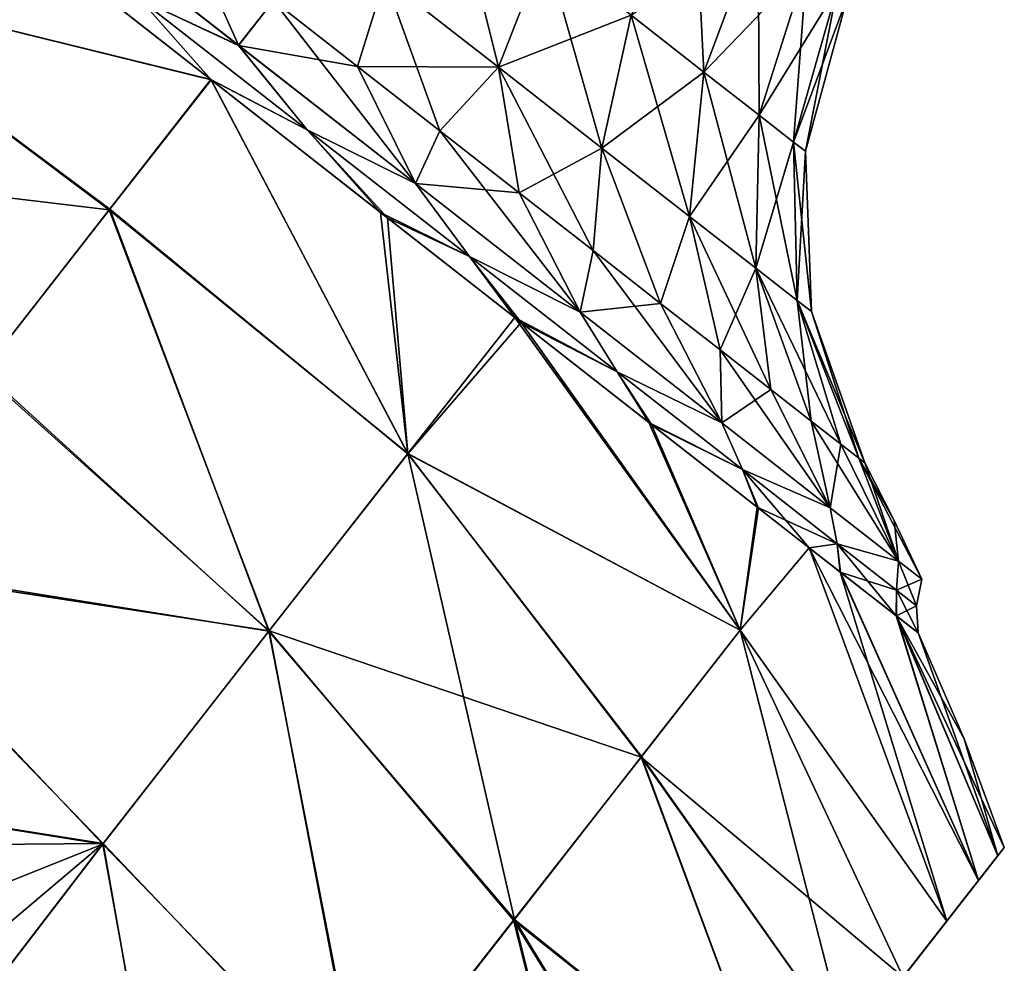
# Model space of a CAD drawing. Header units: millimetres. Extents: x -84 to 84, y -375 to 242.
# Tile 46 of 166: x -54.47 to -47.36, y 57.01 to 63.83. Entities that reach past the tile are written whole.
import ezdxf

# ---------------------------------------------------------------- set-up
doc = ezdxf.new("R2010")
doc.units = ezdxf.units.MM
doc.header["$LTSCALE"] = 81.481481
for name, color, linetype in [('155', 7, 'CONTINUOUS'), ('156', 7, 'CONTINUOUS'), ('160', 7, 'CONTINUOUS'), ('165', 7, 'CONTINUOUS'), ('166', 7, 'CONTINUOUS'), ('168', 7, 'CONTINUOUS'), ('170', 7, 'CONTINUOUS'), ('173', 7, 'CONTINUOUS'), ('174', 7, 'CONTINUOUS')]:
    doc.layers.add(name, color=color, linetype=linetype)

msp = doc.modelspace()

# ---------------------------------------------------------------- linework, layer by layer
at = {"layer": '155', "color": 7, "linetype": 'CONTINUOUS', "true_color": 0xa2afbf}
for points in [[(-47.4075, 57.789, 8.0802), (-47.361, 57.8486, 9.425), (-50.8836, 53.3399, 7.7425), (-47.4075, 57.789, 8.0802)], [(-47.361, 57.8486, 9.425), (-50.7471, 53.5146, 9.425), (-50.8836, 53.3399, 7.7425), (-47.361, 57.8486, 9.425)], [(-47.361, 57.8486, 9.425), (-47.4075, 57.789, 10.7698), (-50.7471, 53.5146, 9.425), (-47.361, 57.8486, 9.425)], [(-47.5463, 57.6114, 6.7546), (-47.4075, 57.789, 8.0802), (-50.8836, 53.3399, 7.7425), (-47.5463, 57.6114, 6.7546)], [(-47.4075, 57.789, 10.7698), (-47.5463, 57.6114, 12.0954), (-50.8836, 53.3399, 11.1075), (-47.4075, 57.789, 10.7698)], [(-50.7471, 53.5146, 9.425), (-47.4075, 57.789, 10.7698), (-50.8836, 53.3399, 11.1075), (-50.7471, 53.5146, 9.425)], [(-47.7755, 57.318, 5.462), (-47.5463, 57.6114, 6.7546), (-51.2831, 52.8285, 6.1754), (-47.7755, 57.318, 5.462)], [(-51.2831, 52.8285, 6.1754), (-47.5463, 57.6114, 6.7546), (-50.8836, 53.3399, 7.7425), (-51.2831, 52.8285, 6.1754)], [(-47.5463, 57.6114, 12.0954), (-47.7755, 57.318, 13.388), (-51.2831, 52.8285, 12.6746), (-47.5463, 57.6114, 12.0954)], [(-50.8836, 53.3399, 11.1075), (-47.5463, 57.6114, 12.0954), (-51.2831, 52.8285, 12.6746), (-50.8836, 53.3399, 11.1075)], [(-48.0925, 56.9123, 4.2189), (-47.7755, 57.318, 5.462), (-51.9194, 52.0141, 4.8285), (-48.0925, 56.9123, 4.2189)], [(-51.9194, 52.0141, 4.8285), (-47.7755, 57.318, 5.462), (-51.2831, 52.8285, 6.1754), (-51.9194, 52.0141, 4.8285)], [(-47.7755, 57.318, 13.388), (-48.0925, 56.9123, 14.6311), (-51.9194, 52.0141, 14.0215), (-47.7755, 57.318, 13.388)], [(-51.2831, 52.8285, 12.6746), (-47.7755, 57.318, 13.388), (-51.9194, 52.0141, 14.0215), (-51.2831, 52.8285, 12.6746)]]:
    msp.add_3dface(points, dxfattribs=at)
at = {"layer": '156', "color": 7, "linetype": 'CONTINUOUS', "true_color": 0xa2afbf}
for points in [[(-53.0891, 63.3941, 2.951), (-56.05, 64.1255, 1.3833), (-54.363, 64.393, 3.161), (-53.0891, 63.3941, 2.951)], [(-54.735, 61.2889, -0.7441), (-56.05, 64.1255, 1.3833), (-53.8209, 62.4589, 0.9987), (-54.735, 61.2889, -0.7441)], [(-53.8209, 62.4589, 0.9987), (-56.05, 64.1255, 1.3833), (-53.0891, 63.3941, 2.951), (-53.8209, 62.4589, 0.9987)], [(-53.8209, 62.4589, 0.9987), (-53.0891, 63.3941, 2.951), (-51.6694, 60.6932, 1.3754), (-53.8209, 62.4589, 0.9987)], [(-51.6694, 60.6932, 1.3754), (-53.0891, 63.3941, 2.951), (-51.8658, 62.436, 3.1379), (-51.6694, 60.6932, 1.3754)], [(-54.735, 61.2889, -0.7441), (-53.8209, 62.4589, 0.9987), (-52.6717, 59.4104, -0.569), (-54.735, 61.2889, -0.7441)], [(-52.6717, 59.4104, -0.569), (-53.8209, 62.4589, 0.9987), (-51.6694, 60.6932, 1.3754), (-52.6717, 59.4104, -0.569)], [(-50.8509, 61.6411, 3.6031), (-51.6694, 60.6932, 1.3754), (-51.8658, 62.436, 3.1379), (-50.8509, 61.6411, 3.6031)], [(-49.2674, 59.4189, 3.8122), (-51.6694, 60.6932, 1.3754), (-50.8509, 61.6411, 3.6031), (-49.2674, 59.4189, 3.8122)], [(-49.9288, 60.9195, 4.3373), (-49.2674, 59.4189, 3.8122), (-50.8509, 61.6411, 3.6031), (-49.9288, 60.9195, 4.3373)], [(-55.8079, 59.9157, -2.2293), (-54.735, 61.2889, -0.7441), (-52.6717, 59.4104, -0.569), (-55.8079, 59.9157, -2.2293)], [(-49.1459, 60.307, 5.31), (-49.2674, 59.4189, 3.8122), (-49.9288, 60.9195, 4.3373), (-49.1459, 60.307, 5.31)], [(-50.8995, 57.3299, 0.0208), (-52.6717, 59.4104, -0.569), (-51.6694, 60.6932, 1.3754), (-50.8995, 57.3299, 0.0208)], [(-49.2674, 59.4189, 3.8122), (-49.9812, 58.5053, 1.8004), (-51.6694, 60.6932, 1.3754), (-49.2674, 59.4189, 3.8122)], [(-49.9812, 58.5053, 1.8004), (-50.8995, 57.3299, 0.0208), (-51.6694, 60.6932, 1.3754), (-49.9812, 58.5053, 1.8004)], [(-48.7703, 60.0135, 5.9702), (-49.2674, 59.4189, 3.8122), (-49.1459, 60.307, 5.31), (-48.7703, 60.0135, 5.9702)], [(-48.7703, 60.0135, 5.9702), (-47.7755, 57.318, 5.462), (-49.2674, 59.4189, 3.8122), (-48.7703, 60.0135, 5.9702)], [(-48.5458, 59.8377, 6.4697), (-47.7755, 57.318, 5.462), (-48.7703, 60.0135, 5.9702), (-48.5458, 59.8377, 6.4697)], [(-57.0113, 58.3757, -3.4182), (-55.8079, 59.9157, -2.2293), (-53.8721, 57.8739, -2.1906), (-57.0113, 58.3757, -3.4182)], [(-53.8721, 57.8739, -2.1906), (-55.8079, 59.9157, -2.2293), (-52.6717, 59.4104, -0.569), (-53.8721, 57.8739, -2.1906)], [(-47.5463, 57.6114, 6.7546), (-47.7755, 57.318, 5.462), (-48.5458, 59.8377, 6.4697), (-47.5463, 57.6114, 6.7546)], [(-48.1407, 59.5213, 7.8314), (-47.5463, 57.6114, 6.7546), (-48.5458, 59.8377, 6.4697), (-48.1407, 59.5213, 7.8314)], [(-47.4075, 57.789, 8.0802), (-47.5463, 57.6114, 6.7546), (-48.1407, 59.5213, 7.8314), (-47.4075, 57.789, 8.0802)], [(-47.9839, 59.3988, 9.425), (-47.4075, 57.789, 8.0802), (-48.1407, 59.5213, 7.8314), (-47.9839, 59.3988, 9.425)], [(-51.9943, 55.9286, -1.4723), (-53.8721, 57.8739, -2.1906), (-52.6717, 59.4104, -0.569), (-51.9943, 55.9286, -1.4723)], [(-50.8995, 57.3299, 0.0208), (-51.9943, 55.9286, -1.4723), (-52.6717, 59.4104, -0.569), (-50.8995, 57.3299, 0.0208)], [(-49.2674, 59.4189, 3.8122), (-48.4935, 56.3991, 3.0403), (-49.9812, 58.5053, 1.8004), (-49.2674, 59.4189, 3.8122)], [(-47.7755, 57.318, 5.462), (-48.0925, 56.9123, 4.2189), (-49.2674, 59.4189, 3.8122), (-47.7755, 57.318, 5.462)], [(-48.0925, 56.9123, 4.2189), (-48.4935, 56.3991, 3.0403), (-49.2674, 59.4189, 3.8122), (-48.0925, 56.9123, 4.2189)], [(-47.6499, 58.6328, 9.425), (-47.4075, 57.789, 8.0802), (-47.9839, 59.3988, 9.425), (-47.6499, 58.6328, 9.425)], [(-47.361, 57.8486, 9.425), (-47.4075, 57.789, 8.0802), (-47.6499, 58.6328, 9.425), (-47.361, 57.8486, 9.425)], [(-49.9812, 58.5053, 1.8004), (-48.973, 55.7853, 1.9428), (-50.8995, 57.3299, 0.0208), (-49.9812, 58.5053, 1.8004)], [(-48.4935, 56.3991, 3.0403), (-48.973, 55.7853, 1.9428), (-49.9812, 58.5053, 1.8004), (-48.4935, 56.3991, 3.0403)], [(-55.7791, 57.1125, -3.4159), (-57.0113, 58.3757, -3.4182), (-53.8721, 57.8739, -2.1906), (-55.7791, 57.1125, -3.4159)], [(-55.192, 56.1522, -3.4148), (-55.7791, 57.1125, -3.4159), (-53.8721, 57.8739, -2.1906), (-55.192, 56.1522, -3.4148)], [(-53.2323, 54.3441, -2.6336), (-55.192, 56.1522, -3.4148), (-53.8721, 57.8739, -2.1906), (-53.2323, 54.3441, -2.6336)], [(-51.9943, 55.9286, -1.4723), (-53.2323, 54.3441, -2.6336), (-53.8721, 57.8739, -2.1906), (-51.9943, 55.9286, -1.4723)], [(-50.8995, 57.3299, 0.0208), (-50.1424, 54.2886, 0.0434), (-51.9943, 55.9286, -1.4723), (-50.8995, 57.3299, 0.0208)], [(-48.973, 55.7853, 1.9428), (-49.5249, 55.0789, 0.9398), (-50.8995, 57.3299, 0.0208), (-48.973, 55.7853, 1.9428)], [(-49.5249, 55.0789, 0.9398), (-50.1424, 54.2886, 0.0434), (-50.8995, 57.3299, 0.0208), (-49.5249, 55.0789, 0.9398)]]:
    msp.add_3dface(points, dxfattribs=at)
at = {"layer": '160', "color": 7, "linetype": 'CONTINUOUS', "true_color": 0xa2afbf}
for points in [[(-54.313, 64.3539, 15.7051), (-56.0504, 64.125, 17.4676), (-53.0906, 63.3952, 15.899), (-54.313, 64.3539, 15.7051)], [(-56.0504, 64.125, 17.4676), (-57.0544, 62.8399, 19.4173), (-53.8248, 62.4539, 17.8601), (-56.0504, 64.125, 17.4676)], [(-53.0906, 63.3952, 15.899), (-56.0504, 64.125, 17.4676), (-53.8248, 62.4539, 17.8601), (-53.0906, 63.3952, 15.899)], [(-53.0906, 63.3952, 15.899), (-53.8248, 62.4539, 17.8601), (-51.6676, 60.6956, 17.4704), (-53.0906, 63.3952, 15.899)], [(-51.8153, 62.3964, 15.6962), (-53.0906, 63.3952, 15.899), (-51.6676, 60.6956, 17.4704), (-51.8153, 62.3964, 15.6962)], [(-53.8248, 62.4539, 17.8601), (-57.0544, 62.8399, 19.4173), (-54.7443, 61.277, 19.6092), (-53.8248, 62.4539, 17.8601)], [(-53.8248, 62.4539, 17.8601), (-54.7443, 61.277, 19.6092), (-52.669, 59.4138, 19.4146), (-53.8248, 62.4539, 17.8601)], [(-51.6676, 60.6956, 17.4704), (-53.8248, 62.4539, 17.8601), (-52.669, 59.4138, 19.4146), (-51.6676, 60.6956, 17.4704)], [(-50.8957, 61.676, 15.2743), (-51.8153, 62.3964, 15.6962), (-51.6676, 60.6956, 17.4704), (-50.8957, 61.676, 15.2743)], [(-49.2686, 59.4174, 15.0421), (-50.8957, 61.676, 15.2743), (-51.6676, 60.6956, 17.4704), (-49.2686, 59.4174, 15.0421)], [(-50.8957, 61.676, 15.2743), (-49.2686, 59.4174, 15.0421), (-49.9078, 60.903, 14.4916), (-50.8957, 61.676, 15.2743)], [(-54.7443, 61.277, 19.6092), (-55.8238, 59.8954, 21.0979), (-52.669, 59.4138, 19.4146), (-54.7443, 61.277, 19.6092)], [(-49.9078, 60.903, 14.4916), (-49.2686, 59.4174, 15.0421), (-49.1367, 60.2998, 13.5258), (-49.9078, 60.903, 14.4916)], [(-49.9843, 58.5014, 17.0566), (-51.6676, 60.6956, 17.4704), (-52.669, 59.4138, 19.4146), (-49.9843, 58.5014, 17.0566)], [(-49.9843, 58.5014, 17.0566), (-49.2686, 59.4174, 15.0421), (-51.6676, 60.6956, 17.4704), (-49.9843, 58.5014, 17.0566)], [(-49.2686, 59.4174, 15.0421), (-48.7708, 60.0138, 12.8807), (-49.1367, 60.2998, 13.5258), (-49.2686, 59.4174, 15.0421)], [(-49.2686, 59.4174, 15.0421), (-47.7755, 57.318, 13.388), (-48.7708, 60.0138, 12.8807), (-49.2686, 59.4174, 15.0421)], [(-47.7755, 57.318, 13.388), (-47.5463, 57.6114, 12.0954), (-48.7708, 60.0138, 12.8807), (-47.7755, 57.318, 13.388)], [(-48.7708, 60.0138, 12.8807), (-47.5463, 57.6114, 12.0954), (-48.544, 59.8363, 12.3759), (-48.7708, 60.0138, 12.8807)], [(-55.8238, 59.8954, 21.0979), (-57.0109, 58.3766, 22.2678), (-53.8684, 57.8786, 21.0364), (-55.8238, 59.8954, 21.0979)], [(-52.669, 59.4138, 19.4146), (-55.8238, 59.8954, 21.0979), (-53.8684, 57.8786, 21.0364), (-52.669, 59.4138, 19.4146)], [(-48.544, 59.8363, 12.3759), (-47.5463, 57.6114, 12.0954), (-48.1413, 59.5218, 11.0216), (-48.544, 59.8363, 12.3759)], [(-47.4075, 57.789, 10.7698), (-47.361, 57.8486, 9.425), (-48.1413, 59.5218, 11.0216), (-47.4075, 57.789, 10.7698)], [(-47.361, 57.8486, 9.425), (-47.6499, 58.6328, 9.425), (-48.1413, 59.5218, 11.0216), (-47.361, 57.8486, 9.425)], [(-47.5463, 57.6114, 12.0954), (-47.4075, 57.789, 10.7698), (-48.1413, 59.5218, 11.0216), (-47.5463, 57.6114, 12.0954)], [(-47.6499, 58.6328, 9.425), (-47.9839, 59.3988, 9.425), (-48.1413, 59.5218, 11.0216), (-47.6499, 58.6328, 9.425)], [(-52.0025, 55.9181, 20.3316), (-52.669, 59.4138, 19.4146), (-53.8684, 57.8786, 21.0364), (-52.0025, 55.9181, 20.3316)], [(-52.0025, 55.9181, 20.3316), (-50.9049, 57.323, 18.8379), (-52.669, 59.4138, 19.4146), (-52.0025, 55.9181, 20.3316)], [(-50.9049, 57.323, 18.8379), (-49.9843, 58.5014, 17.0566), (-52.669, 59.4138, 19.4146), (-50.9049, 57.323, 18.8379)], [(-49.9843, 58.5014, 17.0566), (-48.0925, 56.9123, 14.6311), (-49.2686, 59.4174, 15.0421), (-49.9843, 58.5014, 17.0566)], [(-48.0925, 56.9123, 14.6311), (-47.7755, 57.318, 13.388), (-49.2686, 59.4174, 15.0421), (-48.0925, 56.9123, 14.6311)], [(-50.9049, 57.323, 18.8379), (-48.973, 55.7853, 16.9072), (-49.9843, 58.5014, 17.0566), (-50.9049, 57.323, 18.8379)], [(-48.973, 55.7853, 16.9072), (-48.4935, 56.3991, 15.8097), (-49.9843, 58.5014, 17.0566), (-48.973, 55.7853, 16.9072)], [(-48.4935, 56.3991, 15.8097), (-48.0925, 56.9123, 14.6311), (-49.9843, 58.5014, 17.0566), (-48.4935, 56.3991, 15.8097)], [(-53.8684, 57.8786, 21.0364), (-57.0109, 58.3766, 22.2678), (-56.4212, 57.8557, 22.2673), (-53.8684, 57.8786, 21.0364)], [(-55.4181, 56.5672, 22.2654), (-53.8684, 57.8786, 21.0364), (-56.4212, 57.8557, 22.2673), (-55.4181, 56.5672, 22.2654)], [(-55.1925, 56.1535, 22.2648), (-53.8684, 57.8786, 21.0364), (-55.4181, 56.5672, 22.2654), (-55.1925, 56.1535, 22.2648)], [(-53.2435, 54.3298, 21.4921), (-53.8684, 57.8786, 21.0364), (-55.1925, 56.1535, 22.2648), (-53.2435, 54.3298, 21.4921)], [(-53.2435, 54.3298, 21.4921), (-52.0025, 55.9181, 20.3316), (-53.8684, 57.8786, 21.0364), (-53.2435, 54.3298, 21.4921)], [(-52.0025, 55.9181, 20.3316), (-50.1424, 54.2886, 18.8066), (-50.9049, 57.323, 18.8379), (-52.0025, 55.9181, 20.3316)], [(-50.1424, 54.2886, 18.8066), (-49.5249, 55.0789, 17.9102), (-50.9049, 57.323, 18.8379), (-50.1424, 54.2886, 18.8066)], [(-49.5249, 55.0789, 17.9102), (-48.973, 55.7853, 16.9072), (-50.9049, 57.323, 18.8379), (-49.5249, 55.0789, 17.9102)]]:
    msp.add_3dface(points, dxfattribs=at)
at = {"layer": '165', "color": 7, "linetype": 'CONTINUOUS', "true_color": 0xa2afbf}
for points in [[(-52.8915, 63.6422, 3.1623), (-54.1688, 64.6402, 3.3757), (-52.6399, 63.9642, 4.005), (-52.8915, 63.6422, 3.1623)], [(-52.0321, 63.4894, 4.0602), (-52.8915, 63.6422, 3.1623), (-52.6399, 63.9642, 4.005), (-52.0321, 63.4894, 4.0602)], [(-51.6142, 62.6443, 3.3757), (-52.8915, 63.6422, 3.1623), (-52.0321, 63.4894, 4.0602), (-51.6142, 62.6443, 3.3757)], [(-51.4366, 63.0241, 4.2245), (-51.6142, 62.6443, 3.3757), (-52.0321, 63.4894, 4.0602), (-51.4366, 63.0241, 4.2245)], [(-50.8657, 62.578, 4.4948), (-51.6142, 62.6443, 3.3757), (-51.4366, 63.0241, 4.2245), (-50.8657, 62.578, 4.4948)], [(-50.424, 61.7144, 4.0014), (-51.6142, 62.6443, 3.3757), (-50.8657, 62.578, 4.4948), (-50.424, 61.7144, 4.0014)], [(-50.3308, 62.1602, 4.8654), (-50.424, 61.7144, 4.0014), (-50.8657, 62.578, 4.4948), (-50.3308, 62.1602, 4.8654)], [(-49.843, 61.779, 5.3288), (-50.424, 61.7144, 4.0014), (-50.3308, 62.1602, 4.8654), (-49.843, 61.779, 5.3288)], [(-49.4019, 60.9159, 4.9966), (-50.424, 61.7144, 4.0014), (-49.843, 61.779, 5.3288), (-49.4019, 60.9159, 4.9966)], [(-49.4121, 61.4424, 5.8757), (-49.4019, 60.9159, 4.9966), (-49.843, 61.779, 5.3288), (-49.4121, 61.4424, 5.8757)], [(-49.0469, 61.1571, 6.4947), (-49.4019, 60.9159, 4.9966), (-49.4121, 61.4424, 5.8757), (-49.0469, 61.1571, 6.4947)], [(-48.6176, 60.3031, 6.2937), (-49.4019, 60.9159, 4.9966), (-49.0469, 61.1571, 6.4947), (-48.6176, 60.3031, 6.2937)], [(-48.7548, 60.9289, 7.1735), (-48.6176, 60.3031, 6.2937), (-49.0469, 61.1571, 6.4947), (-48.7548, 60.9289, 7.1735)], [(-48.5419, 60.7625, 7.898), (-48.6176, 60.3031, 6.2937), (-48.7548, 60.9289, 7.1735), (-48.5419, 60.7625, 7.898)], [(-48.1246, 59.9179, 7.8041), (-48.6176, 60.3031, 6.2937), (-48.5419, 60.7625, 7.898), (-48.1246, 59.9179, 7.8041)], [(-48.4124, 60.6613, 8.6537), (-48.1246, 59.9179, 7.8041), (-48.5419, 60.7625, 7.898), (-48.4124, 60.6613, 8.6537)], [(-48.3689, 60.6274, 9.425), (-48.1246, 59.9179, 7.8041), (-48.4124, 60.6613, 8.6537), (-48.3689, 60.6274, 9.425)], [(-48.1554, 60.2105, 9.425), (-48.1246, 59.9179, 7.8041), (-48.3689, 60.6274, 9.425), (-48.1554, 60.2105, 9.425)], [(-47.9564, 59.7866, 9.425), (-48.1246, 59.9179, 7.8041), (-48.1554, 60.2105, 9.425), (-47.9564, 59.7866, 9.425)]]:
    msp.add_3dface(points, dxfattribs=at)
at = {"layer": '166', "color": 7, "linetype": 'CONTINUOUS', "true_color": 0xa2afbf}
for points in [[(-54.1694, 64.6407, 15.474), (-52.892, 63.6426, 15.6877), (-53.2477, 64.4391, 14.7898), (-54.1694, 64.6407, 15.474)], [(-53.2477, 64.4391, 14.7898), (-52.892, 63.6426, 15.6877), (-52.6399, 63.9642, 14.845), (-53.2477, 64.4391, 14.7898)], [(-52.892, 63.6426, 15.6877), (-51.6144, 62.6445, 15.4743), (-52.6399, 63.9642, 14.845), (-52.892, 63.6426, 15.6877)], [(-52.6399, 63.9642, 14.845), (-51.6144, 62.6445, 15.4743), (-52.0321, 63.4894, 14.7898), (-52.6399, 63.9642, 14.845)], [(-52.0321, 63.4894, 14.7898), (-51.6144, 62.6445, 15.4743), (-51.4366, 63.0241, 14.6255), (-52.0321, 63.4894, 14.7898)], [(-51.6144, 62.6445, 15.4743), (-50.424, 61.7144, 14.8486), (-51.4366, 63.0241, 14.6255), (-51.6144, 62.6445, 15.4743)], [(-51.4366, 63.0241, 14.6255), (-50.424, 61.7144, 14.8486), (-50.8657, 62.578, 14.3552), (-51.4366, 63.0241, 14.6255)], [(-50.8657, 62.578, 14.3552), (-50.424, 61.7144, 14.8486), (-50.3308, 62.1602, 13.9846), (-50.8657, 62.578, 14.3552)], [(-50.424, 61.7144, 14.8486), (-49.4018, 60.9158, 13.8532), (-50.3308, 62.1602, 13.9846), (-50.424, 61.7144, 14.8486)], [(-50.3308, 62.1602, 13.9846), (-49.4018, 60.9158, 13.8532), (-49.843, 61.779, 13.5212), (-50.3308, 62.1602, 13.9846)], [(-49.843, 61.779, 13.5212), (-49.4018, 60.9158, 13.8532), (-49.4121, 61.4424, 12.9743), (-49.843, 61.779, 13.5212)], [(-49.4018, 60.9158, 13.8532), (-48.6175, 60.303, 12.5561), (-49.4121, 61.4424, 12.9743), (-49.4018, 60.9158, 13.8532)], [(-49.4121, 61.4424, 12.9743), (-48.6175, 60.303, 12.5561), (-49.0469, 61.1571, 12.3553), (-49.4121, 61.4424, 12.9743)], [(-49.0469, 61.1571, 12.3553), (-48.6175, 60.303, 12.5561), (-48.7548, 60.9289, 11.6765), (-49.0469, 61.1571, 12.3553)], [(-48.6175, 60.303, 12.5561), (-48.1246, 59.9179, 11.0457), (-48.7548, 60.9289, 11.6765), (-48.6175, 60.303, 12.5561)], [(-48.7548, 60.9289, 11.6765), (-48.1246, 59.9179, 11.0457), (-48.5419, 60.7625, 10.952), (-48.7548, 60.9289, 11.6765)], [(-48.5419, 60.7625, 10.952), (-48.1246, 59.9179, 11.0457), (-48.4124, 60.6613, 10.1963), (-48.5419, 60.7625, 10.952)], [(-47.9564, 59.7866, 9.425), (-48.1554, 60.2105, 9.425), (-48.4124, 60.6613, 10.1963), (-47.9564, 59.7866, 9.425)], [(-48.1246, 59.9179, 11.0457), (-47.9564, 59.7866, 9.425), (-48.4124, 60.6613, 10.1963), (-48.1246, 59.9179, 11.0457)], [(-48.1554, 60.2105, 9.425), (-48.3689, 60.6274, 9.425), (-48.4124, 60.6613, 10.1963), (-48.1554, 60.2105, 9.425)]]:
    msp.add_3dface(points, dxfattribs=at)
at = {"layer": '168', "color": 7, "linetype": 'CONTINUOUS', "true_color": 0xa2afbf}
for points in [[(-50.0561, 63.8602, 6.3824), (-49.1381, 64.4983, 7.2716), (-49.5304, 63.4495, 6.9734), (-50.0561, 63.8602, 6.3824)], [(-49.1381, 64.4983, 7.2716), (-48.7876, 64.2246, 7.9159), (-49.5304, 63.4495, 6.9734), (-49.1381, 64.4983, 7.2716)], [(-51.8343, 64.1253, 5.0132), (-50.6779, 64.3461, 5.9682), (-51.0145, 63.4849, 5.2696), (-51.8343, 64.1253, 5.0132)], [(-50.6779, 64.3461, 5.9682), (-50.0561, 63.8602, 6.3824), (-51.0145, 63.4849, 5.2696), (-50.6779, 64.3461, 5.9682)], [(-49.5304, 63.4495, 6.9734), (-48.7876, 64.2246, 7.9159), (-49.1314, 63.1378, 7.7069), (-49.5304, 63.4495, 6.9734)], [(-48.7876, 64.2246, 7.9159), (-48.5689, 64.0536, 8.6479), (-49.1314, 63.1378, 7.7069), (-48.7876, 64.2246, 7.9159)], [(-52.0321, 63.4894, 4.0602), (-52.6399, 63.9642, 4.005), (-51.8343, 64.1253, 5.0132), (-52.0321, 63.4894, 4.0602)], [(-52.0321, 63.4894, 4.0602), (-51.8343, 64.1253, 5.0132), (-51.0145, 63.4849, 5.2696), (-52.0321, 63.4894, 4.0602)], [(-49.1314, 63.1378, 7.7069), (-48.5689, 64.0536, 8.6479), (-48.8824, 62.9432, 8.5402), (-49.1314, 63.1378, 7.7069)], [(-48.5689, 64.0536, 8.6479), (-48.4945, 63.9956, 9.425), (-48.8824, 62.9432, 8.5402), (-48.5689, 64.0536, 8.6479)], [(-48.8824, 62.9432, 8.5402), (-48.4945, 63.9956, 9.425), (-48.7977, 62.8771, 9.425), (-48.8824, 62.9432, 8.5402)], [(-51.0145, 63.4849, 5.2696), (-50.0561, 63.8602, 6.3824), (-50.267, 62.9008, 5.7675), (-51.0145, 63.4849, 5.2696)], [(-50.0561, 63.8602, 6.3824), (-49.5304, 63.4495, 6.9734), (-50.267, 62.9008, 5.7675), (-50.0561, 63.8602, 6.3824)], [(-51.4366, 63.0241, 4.2245), (-52.0321, 63.4894, 4.0602), (-51.0145, 63.4849, 5.2696), (-51.4366, 63.0241, 4.2245)], [(-50.8657, 62.578, 4.4948), (-51.4366, 63.0241, 4.2245), (-51.0145, 63.4849, 5.2696), (-50.8657, 62.578, 4.4948)], [(-50.8657, 62.578, 4.4948), (-51.0145, 63.4849, 5.2696), (-50.267, 62.9008, 5.7675), (-50.8657, 62.578, 4.4948)], [(-50.267, 62.9008, 5.7675), (-49.5304, 63.4495, 6.9734), (-49.6351, 62.4071, 6.478), (-50.267, 62.9008, 5.7675)], [(-49.5304, 63.4495, 6.9734), (-49.1314, 63.1378, 7.7069), (-49.6351, 62.4071, 6.478), (-49.5304, 63.4495, 6.9734)], [(-49.6351, 62.4071, 6.478), (-49.1314, 63.1378, 7.7069), (-49.1555, 62.0324, 7.3597), (-49.6351, 62.4071, 6.478)], [(-49.1314, 63.1378, 7.7069), (-48.8824, 62.9432, 8.5402), (-49.1555, 62.0324, 7.3597), (-49.1314, 63.1378, 7.7069)], [(-49.1555, 62.0324, 7.3597), (-48.8824, 62.9432, 8.5402), (-48.8561, 61.7985, 8.3614), (-49.1555, 62.0324, 7.3597)], [(-48.8824, 62.9432, 8.5402), (-48.7977, 62.8771, 9.425), (-48.8561, 61.7985, 8.3614), (-48.8824, 62.9432, 8.5402)], [(-50.3308, 62.1602, 4.8654), (-50.8657, 62.578, 4.4948), (-50.267, 62.9008, 5.7675), (-50.3308, 62.1602, 4.8654)], [(-49.843, 61.779, 5.3288), (-50.3308, 62.1602, 4.8654), (-50.267, 62.9008, 5.7675), (-49.843, 61.779, 5.3288)], [(-49.843, 61.779, 5.3288), (-50.267, 62.9008, 5.7675), (-49.6351, 62.4071, 6.478), (-49.843, 61.779, 5.3288)], [(-48.8561, 61.7985, 8.3614), (-48.7977, 62.8771, 9.425), (-48.7543, 61.719, 9.425), (-48.8561, 61.7985, 8.3614)], [(-49.4121, 61.4424, 5.8757), (-49.843, 61.779, 5.3288), (-49.6351, 62.4071, 6.478), (-49.4121, 61.4424, 5.8757)], [(-49.4121, 61.4424, 5.8757), (-49.6351, 62.4071, 6.478), (-49.1555, 62.0324, 7.3597), (-49.4121, 61.4424, 5.8757)], [(-49.0469, 61.1571, 6.4947), (-49.4121, 61.4424, 5.8757), (-49.1555, 62.0324, 7.3597), (-49.0469, 61.1571, 6.4947)], [(-48.7548, 60.9289, 7.1735), (-49.0469, 61.1571, 6.4947), (-49.1555, 62.0324, 7.3597), (-48.7548, 60.9289, 7.1735)], [(-48.7548, 60.9289, 7.1735), (-49.1555, 62.0324, 7.3597), (-48.8561, 61.7985, 8.3614), (-48.7548, 60.9289, 7.1735)], [(-48.4124, 60.6613, 8.6537), (-48.5419, 60.7625, 7.898), (-48.8561, 61.7985, 8.3614), (-48.4124, 60.6613, 8.6537)], [(-48.4124, 60.6613, 8.6537), (-48.8561, 61.7985, 8.3614), (-48.7543, 61.719, 9.425), (-48.4124, 60.6613, 8.6537)], [(-48.5419, 60.7625, 7.898), (-48.7548, 60.9289, 7.1735), (-48.8561, 61.7985, 8.3614), (-48.5419, 60.7625, 7.898)], [(-48.3689, 60.6274, 9.425), (-48.4124, 60.6613, 8.6537), (-48.7543, 61.719, 9.425), (-48.3689, 60.6274, 9.425)]]:
    msp.add_3dface(points, dxfattribs=at)
at = {"layer": '170', "color": 7, "linetype": 'CONTINUOUS', "true_color": 0xa2afbf}
for points in [[(-51.0145, 63.4849, 13.5804), (-51.3598, 64.8788, 13.0951), (-51.8343, 64.1253, 13.8368), (-51.0145, 63.4849, 13.5804)], [(-50.6779, 64.3461, 12.8818), (-51.3598, 64.8788, 13.0951), (-51.0145, 63.4849, 13.5804), (-50.6779, 64.3461, 12.8818)], [(-49.5304, 63.4495, 11.8766), (-49.5998, 64.8591, 12.0975), (-50.0561, 63.8602, 12.4676), (-49.5304, 63.4495, 11.8766)], [(-49.1381, 64.4983, 11.5784), (-49.5998, 64.8591, 12.0975), (-49.5304, 63.4495, 11.8766), (-49.1381, 64.4983, 11.5784)], [(-49.1314, 63.1378, 11.1431), (-49.1381, 64.4983, 11.5784), (-49.5304, 63.4495, 11.8766), (-49.1314, 63.1378, 11.1431)], [(-48.7876, 64.2246, 10.9341), (-49.1381, 64.4983, 11.5784), (-49.1314, 63.1378, 11.1431), (-48.7876, 64.2246, 10.9341)], [(-50.267, 62.9008, 13.0825), (-50.6779, 64.3461, 12.8818), (-51.0145, 63.4849, 13.5804), (-50.267, 62.9008, 13.0825)], [(-50.0561, 63.8602, 12.4676), (-50.6779, 64.3461, 12.8818), (-50.267, 62.9008, 13.0825), (-50.0561, 63.8602, 12.4676)], [(-48.8824, 62.9432, 10.3098), (-48.7876, 64.2246, 10.9341), (-49.1314, 63.1378, 11.1431), (-48.8824, 62.9432, 10.3098)], [(-48.5689, 64.0536, 10.2021), (-48.7876, 64.2246, 10.9341), (-48.8824, 62.9432, 10.3098), (-48.5689, 64.0536, 10.2021)], [(-52.6399, 63.9642, 14.845), (-52.0321, 63.4894, 14.7898), (-51.8343, 64.1253, 13.8368), (-52.6399, 63.9642, 14.845)], [(-52.0321, 63.4894, 14.7898), (-51.4366, 63.0241, 14.6255), (-51.8343, 64.1253, 13.8368), (-52.0321, 63.4894, 14.7898)], [(-51.4366, 63.0241, 14.6255), (-51.0145, 63.4849, 13.5804), (-51.8343, 64.1253, 13.8368), (-51.4366, 63.0241, 14.6255)], [(-48.7977, 62.8771, 9.425), (-48.5689, 64.0536, 10.2021), (-48.8824, 62.9432, 10.3098), (-48.7977, 62.8771, 9.425)], [(-48.7977, 62.8771, 9.425), (-48.4945, 63.9956, 9.425), (-48.5689, 64.0536, 10.2021), (-48.7977, 62.8771, 9.425)], [(-49.6351, 62.4071, 12.372), (-50.0561, 63.8602, 12.4676), (-50.267, 62.9008, 13.0825), (-49.6351, 62.4071, 12.372)], [(-49.5304, 63.4495, 11.8766), (-50.0561, 63.8602, 12.4676), (-49.6351, 62.4071, 12.372), (-49.5304, 63.4495, 11.8766)], [(-51.4366, 63.0241, 14.6255), (-50.8657, 62.578, 14.3552), (-51.0145, 63.4849, 13.5804), (-51.4366, 63.0241, 14.6255)], [(-50.8657, 62.578, 14.3552), (-50.3308, 62.1602, 13.9846), (-51.0145, 63.4849, 13.5804), (-50.8657, 62.578, 14.3552)], [(-50.3308, 62.1602, 13.9846), (-50.267, 62.9008, 13.0825), (-51.0145, 63.4849, 13.5804), (-50.3308, 62.1602, 13.9846)], [(-49.1555, 62.0324, 11.4903), (-49.5304, 63.4495, 11.8766), (-49.6351, 62.4071, 12.372), (-49.1555, 62.0324, 11.4903)], [(-49.1314, 63.1378, 11.1431), (-49.5304, 63.4495, 11.8766), (-49.1555, 62.0324, 11.4903), (-49.1314, 63.1378, 11.1431)], [(-48.8561, 61.7985, 10.4886), (-49.1314, 63.1378, 11.1431), (-49.1555, 62.0324, 11.4903), (-48.8561, 61.7985, 10.4886)], [(-48.8824, 62.9432, 10.3098), (-49.1314, 63.1378, 11.1431), (-48.8561, 61.7985, 10.4886), (-48.8824, 62.9432, 10.3098)], [(-48.7543, 61.719, 9.425), (-48.7977, 62.8771, 9.425), (-48.8824, 62.9432, 10.3098), (-48.7543, 61.719, 9.425)], [(-48.7543, 61.719, 9.425), (-48.8824, 62.9432, 10.3098), (-48.8561, 61.7985, 10.4886), (-48.7543, 61.719, 9.425)], [(-50.3308, 62.1602, 13.9846), (-49.843, 61.779, 13.5212), (-50.267, 62.9008, 13.0825), (-50.3308, 62.1602, 13.9846)], [(-49.843, 61.779, 13.5212), (-49.6351, 62.4071, 12.372), (-50.267, 62.9008, 13.0825), (-49.843, 61.779, 13.5212)], [(-49.843, 61.779, 13.5212), (-49.4121, 61.4424, 12.9743), (-49.6351, 62.4071, 12.372), (-49.843, 61.779, 13.5212)], [(-49.4121, 61.4424, 12.9743), (-49.0469, 61.1571, 12.3553), (-49.6351, 62.4071, 12.372), (-49.4121, 61.4424, 12.9743)], [(-49.0469, 61.1571, 12.3553), (-49.1555, 62.0324, 11.4903), (-49.6351, 62.4071, 12.372), (-49.0469, 61.1571, 12.3553)], [(-49.0469, 61.1571, 12.3553), (-48.7548, 60.9289, 11.6765), (-49.1555, 62.0324, 11.4903), (-49.0469, 61.1571, 12.3553)], [(-48.7548, 60.9289, 11.6765), (-48.5419, 60.7625, 10.952), (-49.1555, 62.0324, 11.4903), (-48.7548, 60.9289, 11.6765)], [(-48.5419, 60.7625, 10.952), (-48.8561, 61.7985, 10.4886), (-49.1555, 62.0324, 11.4903), (-48.5419, 60.7625, 10.952)], [(-48.4124, 60.6613, 10.1963), (-48.3689, 60.6274, 9.425), (-48.8561, 61.7985, 10.4886), (-48.4124, 60.6613, 10.1963)], [(-48.3689, 60.6274, 9.425), (-48.7543, 61.719, 9.425), (-48.8561, 61.7985, 10.4886), (-48.3689, 60.6274, 9.425)], [(-48.5419, 60.7625, 10.952), (-48.4124, 60.6613, 10.1963), (-48.8561, 61.7985, 10.4886), (-48.5419, 60.7625, 10.952)]]:
    msp.add_3dface(points, dxfattribs=at)
at = {"layer": '173', "color": 7, "linetype": 'CONTINUOUS', "true_color": 0xa2afbf}
for points in [[(-54.1688, 64.6402, 3.3757), (-52.8915, 63.6422, 3.1623), (-53.6023, 63.9759, 3.1202), (-54.1688, 64.6402, 3.3757)], [(-53.0891, 63.3941, 2.951), (-54.363, 64.393, 3.161), (-53.6023, 63.9759, 3.1202), (-53.0891, 63.3941, 2.951)], [(-52.3958, 63.0332, 3.1202), (-53.0891, 63.3941, 2.951), (-53.6023, 63.9759, 3.1202), (-52.3958, 63.0332, 3.1202)], [(-52.8915, 63.6422, 3.1623), (-52.3958, 63.0332, 3.1202), (-53.6023, 63.9759, 3.1202), (-52.8915, 63.6422, 3.1623)], [(-52.8915, 63.6422, 3.1623), (-51.6142, 62.6443, 3.3757), (-52.3958, 63.0332, 3.1202), (-52.8915, 63.6422, 3.1623)], [(-51.8658, 62.436, 3.1379), (-53.0891, 63.3941, 2.951), (-52.3958, 63.0332, 3.1202), (-51.8658, 62.436, 3.1379)], [(-51.2243, 62.118, 3.4866), (-51.8658, 62.436, 3.1379), (-52.3958, 63.0332, 3.1202), (-51.2243, 62.118, 3.4866)], [(-51.6142, 62.6443, 3.3757), (-51.2243, 62.118, 3.4866), (-52.3958, 63.0332, 3.1202), (-51.6142, 62.6443, 3.3757)], [(-51.6142, 62.6443, 3.3757), (-50.424, 61.7144, 4.0014), (-51.2243, 62.118, 3.4866), (-51.6142, 62.6443, 3.3757)], [(-50.8509, 61.6411, 3.6031), (-51.8658, 62.436, 3.1379), (-51.2243, 62.118, 3.4866), (-50.8509, 61.6411, 3.6031)], [(-50.156, 61.2833, 4.1981), (-50.8509, 61.6411, 3.6031), (-51.2243, 62.118, 3.4866), (-50.156, 61.2833, 4.1981)], [(-50.424, 61.7144, 4.0014), (-50.156, 61.2833, 4.1981), (-51.2243, 62.118, 3.4866), (-50.424, 61.7144, 4.0014)], [(-50.424, 61.7144, 4.0014), (-49.4019, 60.9159, 4.9966), (-50.156, 61.2833, 4.1981), (-50.424, 61.7144, 4.0014)], [(-49.9288, 60.9195, 4.3373), (-50.8509, 61.6411, 3.6031), (-50.156, 61.2833, 4.1981), (-49.9288, 60.9195, 4.3373)], [(-49.2529, 60.5778, 5.2134), (-49.9288, 60.9195, 4.3373), (-50.156, 61.2833, 4.1981), (-49.2529, 60.5778, 5.2134)], [(-49.4019, 60.9159, 4.9966), (-49.2529, 60.5778, 5.2134), (-50.156, 61.2833, 4.1981), (-49.4019, 60.9159, 4.9966)], [(-49.1459, 60.307, 5.31), (-49.9288, 60.9195, 4.3373), (-49.2529, 60.5778, 5.2134), (-49.1459, 60.307, 5.31)], [(-49.4019, 60.9159, 4.9966), (-48.6176, 60.3031, 6.2937), (-49.2529, 60.5778, 5.2134), (-49.4019, 60.9159, 4.9966)], [(-48.5675, 60.0423, 6.4735), (-49.1459, 60.307, 5.31), (-49.2529, 60.5778, 5.2134), (-48.5675, 60.0423, 6.4735)], [(-48.6176, 60.3031, 6.2937), (-48.5675, 60.0423, 6.4735), (-49.2529, 60.5778, 5.2134), (-48.6176, 60.3031, 6.2937)], [(-48.7703, 60.0135, 5.9702), (-49.1459, 60.307, 5.31), (-48.5675, 60.0423, 6.4735), (-48.7703, 60.0135, 5.9702)], [(-48.6176, 60.3031, 6.2937), (-48.1246, 59.9179, 7.8041), (-48.5675, 60.0423, 6.4735), (-48.6176, 60.3031, 6.2937)], [(-48.5458, 59.8377, 6.4697), (-48.7703, 60.0135, 5.9702), (-48.5675, 60.0423, 6.4735), (-48.5458, 59.8377, 6.4697)], [(-48.1397, 59.708, 7.9051), (-48.5458, 59.8377, 6.4697), (-48.5675, 60.0423, 6.4735), (-48.1397, 59.708, 7.9051)], [(-48.1246, 59.9179, 7.8041), (-48.1397, 59.708, 7.9051), (-48.5675, 60.0423, 6.4735), (-48.1246, 59.9179, 7.8041)], [(-48.1246, 59.9179, 7.8041), (-47.9564, 59.7866, 9.425), (-48.1397, 59.708, 7.9051), (-48.1246, 59.9179, 7.8041)], [(-48.1407, 59.5213, 7.8314), (-48.5458, 59.8377, 6.4697), (-48.1397, 59.708, 7.9051), (-48.1407, 59.5213, 7.8314)], [(-47.9564, 59.7866, 9.425), (-47.9943, 59.5944, 9.425), (-48.1397, 59.708, 7.9051), (-47.9564, 59.7866, 9.425)], [(-47.9943, 59.5944, 9.425), (-48.1407, 59.5213, 7.8314), (-48.1397, 59.708, 7.9051), (-47.9943, 59.5944, 9.425)], [(-47.9839, 59.3988, 9.425), (-48.1407, 59.5213, 7.8314), (-47.9943, 59.5944, 9.425), (-47.9839, 59.3988, 9.425)]]:
    msp.add_3dface(points, dxfattribs=at)
at = {"layer": '174', "color": 7, "linetype": 'CONTINUOUS', "true_color": 0xa2afbf}
for points in [[(-52.892, 63.6426, 15.6877), (-54.1694, 64.6407, 15.474), (-53.6023, 63.9759, 15.7298), (-52.892, 63.6426, 15.6877)], [(-54.313, 64.3539, 15.7051), (-53.0906, 63.3952, 15.899), (-53.6023, 63.9759, 15.7298), (-54.313, 64.3539, 15.7051)], [(-53.0906, 63.3952, 15.899), (-52.3958, 63.0332, 15.7298), (-53.6023, 63.9759, 15.7298), (-53.0906, 63.3952, 15.899)], [(-52.3958, 63.0332, 15.7298), (-52.892, 63.6426, 15.6877), (-53.6023, 63.9759, 15.7298), (-52.3958, 63.0332, 15.7298)], [(-51.6144, 62.6445, 15.4743), (-52.892, 63.6426, 15.6877), (-52.3958, 63.0332, 15.7298), (-51.6144, 62.6445, 15.4743)], [(-53.0906, 63.3952, 15.899), (-51.8153, 62.3964, 15.6962), (-52.3958, 63.0332, 15.7298), (-53.0906, 63.3952, 15.899)], [(-51.8153, 62.3964, 15.6962), (-51.2243, 62.118, 15.3634), (-52.3958, 63.0332, 15.7298), (-51.8153, 62.3964, 15.6962)], [(-51.2243, 62.118, 15.3634), (-51.6144, 62.6445, 15.4743), (-52.3958, 63.0332, 15.7298), (-51.2243, 62.118, 15.3634)], [(-50.424, 61.7144, 14.8486), (-51.6144, 62.6445, 15.4743), (-51.2243, 62.118, 15.3634), (-50.424, 61.7144, 14.8486)], [(-51.8153, 62.3964, 15.6962), (-50.8957, 61.676, 15.2743), (-51.2243, 62.118, 15.3634), (-51.8153, 62.3964, 15.6962)], [(-50.8957, 61.676, 15.2743), (-50.156, 61.2833, 14.6519), (-51.2243, 62.118, 15.3634), (-50.8957, 61.676, 15.2743)], [(-50.156, 61.2833, 14.6519), (-50.424, 61.7144, 14.8486), (-51.2243, 62.118, 15.3634), (-50.156, 61.2833, 14.6519)], [(-50.8957, 61.676, 15.2743), (-49.9078, 60.903, 14.4916), (-50.156, 61.2833, 14.6519), (-50.8957, 61.676, 15.2743)], [(-49.4018, 60.9158, 13.8532), (-50.424, 61.7144, 14.8486), (-50.156, 61.2833, 14.6519), (-49.4018, 60.9158, 13.8532)], [(-49.9078, 60.903, 14.4916), (-49.2529, 60.5778, 13.6366), (-50.156, 61.2833, 14.6519), (-49.9078, 60.903, 14.4916)], [(-49.2529, 60.5778, 13.6366), (-49.4018, 60.9158, 13.8532), (-50.156, 61.2833, 14.6519), (-49.2529, 60.5778, 13.6366)], [(-49.9078, 60.903, 14.4916), (-49.1367, 60.2998, 13.5258), (-49.2529, 60.5778, 13.6366), (-49.9078, 60.903, 14.4916)], [(-48.6175, 60.303, 12.5561), (-49.4018, 60.9158, 13.8532), (-49.2529, 60.5778, 13.6366), (-48.6175, 60.303, 12.5561)], [(-49.1367, 60.2998, 13.5258), (-48.7708, 60.0138, 12.8807), (-49.2529, 60.5778, 13.6366), (-49.1367, 60.2998, 13.5258)], [(-48.7708, 60.0138, 12.8807), (-48.5675, 60.0423, 12.3765), (-49.2529, 60.5778, 13.6366), (-48.7708, 60.0138, 12.8807)], [(-48.5675, 60.0423, 12.3765), (-48.6175, 60.303, 12.5561), (-49.2529, 60.5778, 13.6366), (-48.5675, 60.0423, 12.3765)], [(-48.1246, 59.9179, 11.0457), (-48.6175, 60.303, 12.5561), (-48.5675, 60.0423, 12.3765), (-48.1246, 59.9179, 11.0457)], [(-48.7708, 60.0138, 12.8807), (-48.544, 59.8363, 12.3759), (-48.5675, 60.0423, 12.3765), (-48.7708, 60.0138, 12.8807)], [(-48.544, 59.8363, 12.3759), (-48.1413, 59.5218, 11.0216), (-48.5675, 60.0423, 12.3765), (-48.544, 59.8363, 12.3759)], [(-48.1413, 59.5218, 11.0216), (-48.1397, 59.708, 10.9449), (-48.5675, 60.0423, 12.3765), (-48.1413, 59.5218, 11.0216)], [(-48.1397, 59.708, 10.9449), (-48.1246, 59.9179, 11.0457), (-48.5675, 60.0423, 12.3765), (-48.1397, 59.708, 10.9449)], [(-47.9943, 59.5944, 9.425), (-48.1246, 59.9179, 11.0457), (-48.1397, 59.708, 10.9449), (-47.9943, 59.5944, 9.425)], [(-47.9564, 59.7866, 9.425), (-48.1246, 59.9179, 11.0457), (-47.9943, 59.5944, 9.425), (-47.9564, 59.7866, 9.425)], [(-48.1413, 59.5218, 11.0216), (-47.9839, 59.3988, 9.425), (-48.1397, 59.708, 10.9449), (-48.1413, 59.5218, 11.0216)], [(-47.9839, 59.3988, 9.425), (-47.9943, 59.5944, 9.425), (-48.1397, 59.708, 10.9449), (-47.9839, 59.3988, 9.425)]]:
    msp.add_3dface(points, dxfattribs=at)

doc.saveas('drawing.dxf')
